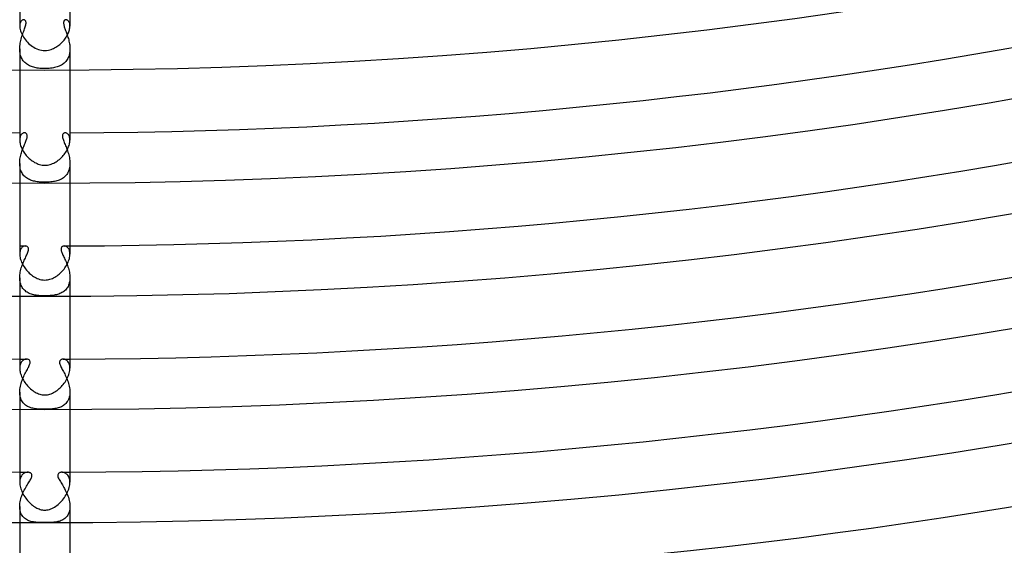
# Model space of a CAD drawing. Header units: millimetres. Extents: x -535 to 535, y -535 to 535.
# Tile 44 of 106: x -2 to 76, y -473 to -431. Entities that reach past the tile are written whole.
import ezdxf

# ---------------------------------------------------------------- set-up
doc = ezdxf.new("R2010")
doc.units = ezdxf.units.MM
doc.layers.add('HIDDEN', color=7, linetype='Continuous')
doc.layers.add('THICK', color=7, linetype='Continuous')

msp = doc.modelspace()

# ---------------------------------------------------------------- linework, layer by layer
at = {"layer": 'HIDDEN'}
for p, q in [((-1.842, -431.062), (-1.879, -431.099)), ((-1.803, -431.033), (-1.842, -431.062)), ((-1.763, -431.013), (-1.803, -431.033)), ((-1.722, -431.001), (-1.763, -431.013)), ((-1.682, -430.997), (-1.722, -431.001)), ((-1.646, -431), (-1.682, -430.997)), ((-1.612, -431.011), (-1.646, -431)), ((-1.581, -431.028), (-1.612, -431.011)), ((-1.554, -431.053), (-1.581, -431.028)), ((-1.531, -431.084), (-1.554, -431.053)), ((-1.513, -431.122), (-1.531, -431.084)), ((1.529, -431.087), (1.513, -431.12)), ((1.548, -431.06), (1.529, -431.087)), ((1.57, -431.037), (1.548, -431.06)), ((1.595, -431.02), (1.57, -431.037)), ((1.622, -431.007), (1.595, -431.02)), ((1.651, -430.999), (1.622, -431.007)), ((1.682, -430.997), (1.651, -430.999)), ((1.714, -430.999), (1.682, -430.997)), ((1.746, -431.007), (1.714, -430.999)), ((1.779, -431.02), (1.746, -431.007)), ((1.81, -431.038), (1.779, -431.02)), ((1.841, -431.061), (1.81, -431.038)), ((1.87, -431.09), (1.841, -431.061)), ((1.898, -431.124), (1.87, -431.09)), ((-1.996, -431.412), (-2, -431.499)), ((-1.984, -431.333), (-1.996, -431.412)), ((-1.966, -431.261), (-1.984, -431.333)), ((-1.941, -431.199), (-1.966, -431.261)), ((-1.912, -431.145), (-1.941, -431.199)), ((-1.879, -431.099), (-1.912, -431.145)), ((-1.676, -431.915), (-1.642, -431.821)), ((-1.642, -431.821), (-1.609, -431.731)), ((-1.609, -431.731), (-1.579, -431.645)), ((-1.579, -431.645), (-1.553, -431.562)), ((-1.553, -431.562), (-1.53, -431.483)), ((-1.53, -431.483), (-1.512, -431.409)), ((-1.5, -431.167), (-1.513, -431.122)), ((-1.512, -431.409), (-1.5, -431.34)), ((-1.494, -431.219), (-1.5, -431.167)), ((-1.5, -431.34), (-1.494, -431.276)), ((-1.494, -431.276), (-1.494, -431.219)), ((1.495, -431.201), (1.493, -431.25)), ((1.493, -431.25), (1.496, -431.303)), ((1.502, -431.158), (1.495, -431.201)), ((1.496, -431.303), (1.503, -431.36)), ((1.513, -431.12), (1.502, -431.158)), ((1.503, -431.36), (1.515, -431.423)), ((1.515, -431.423), (1.532, -431.489)), ((1.532, -431.489), (1.552, -431.559)), ((1.552, -431.559), (1.575, -431.632)), ((1.575, -431.632), (1.601, -431.708)), ((1.601, -431.708), (1.629, -431.786)), ((1.629, -431.786), (1.658, -431.867)), ((1.658, -431.867), (1.689, -431.951)), ((1.923, -431.162), (1.898, -431.124)), ((1.945, -431.206), (1.923, -431.162)), ((1.964, -431.255), (1.945, -431.206)), ((1.979, -431.31), (1.964, -431.255)), ((1.991, -431.369), (1.979, -431.31)), ((1.998, -431.432), (1.991, -431.369)), ((2, -431.499), (1.998, -431.432)), ((-1.936, -432.754), (-1.91, -432.642)), ((-1.91, -432.642), (-1.881, -432.532)), ((-1.881, -432.532), (-1.85, -432.423)), ((-1.85, -432.423), (-1.817, -432.316)), ((-1.817, -432.316), (-1.782, -432.212)), ((-1.782, -432.212), (-1.746, -432.11)), ((-1.746, -432.11), (-1.711, -432.011)), ((-1.711, -432.011), (-1.676, -431.915)), ((1.689, -431.951), (1.72, -432.036)), ((1.72, -432.036), (1.751, -432.124)), ((1.751, -432.124), (1.783, -432.214)), ((1.783, -432.214), (1.814, -432.307)), ((1.814, -432.307), (1.844, -432.402)), ((1.844, -432.402), (1.872, -432.499)), ((1.872, -432.499), (1.899, -432.598)), ((1.899, -432.598), (1.923, -432.698)), ((-2, -433.323), (-1.997, -433.209)), ((-1.997, -433.432), (-2, -433.323)), ((-2, -433.323), (-2, -434.995)), ((-1.997, -433.209), (-1.989, -433.095)), ((-1.989, -433.54), (-1.997, -433.432)), ((-1.989, -433.095), (-1.975, -432.981)), ((-1.975, -432.981), (-1.958, -432.867)), ((-1.958, -432.867), (-1.936, -432.754)), ((1.923, -432.698), (1.945, -432.8)), ((1.945, -432.8), (1.964, -432.903)), ((1.964, -432.903), (1.979, -433.007)), ((1.979, -433.007), (1.99, -433.111)), ((1.99, -433.111), (1.997, -433.216)), ((1.998, -433.425), (1.99, -433.528)), ((1.997, -433.216), (2, -433.321)), ((2, -433.321), (1.998, -433.425)), ((2, -433.323), (2, -434.995)), ((-1.974, -433.646), (-1.989, -433.54)), ((-1.953, -433.747), (-1.974, -433.646)), ((-1.927, -433.846), (-1.953, -433.747)), ((-1.894, -433.94), (-1.927, -433.846)), ((-1.856, -434.029), (-1.894, -433.94)), ((-1.813, -434.114), (-1.856, -434.029)), ((-1.764, -434.194), (-1.813, -434.114)), ((-1.711, -434.269), (-1.764, -434.194)), ((1.778, -434.172), (1.726, -434.248)), ((1.825, -434.091), (1.778, -434.172)), ((1.867, -434.006), (1.825, -434.091)), ((1.903, -433.917), (1.867, -434.006)), ((1.933, -433.825), (1.903, -433.917)), ((1.958, -433.729), (1.933, -433.825)), ((1.977, -433.629), (1.958, -433.729)), ((1.99, -433.528), (1.977, -433.629)), ((-1.652, -434.339), (-1.711, -434.269)), ((-1.59, -434.404), (-1.652, -434.339)), ((-1.523, -434.464), (-1.59, -434.404)), ((-1.453, -434.519), (-1.523, -434.464)), ((-1.379, -434.57), (-1.453, -434.519)), ((-1.303, -434.616), (-1.379, -434.57)), ((-1.223, -434.657), (-1.303, -434.616)), ((-1.141, -434.695), (-1.223, -434.657)), ((-1.057, -434.728), (-1.141, -434.695)), ((-0.97, -434.757), (-1.057, -434.728)), ((-0.881, -434.783), (-0.97, -434.757)), ((-0.79, -434.806), (-0.881, -434.783)), ((-0.697, -434.825), (-0.79, -434.806)), ((-0.601, -434.842), (-0.697, -434.825)), ((-0.504, -434.856), (-0.601, -434.842)), ((-0.404, -434.867), (-0.504, -434.856)), ((-0.303, -434.875), (-0.404, -434.867)), ((-0.202, -434.881), (-0.303, -434.875)), ((-0.101, -434.885), (-0.202, -434.881)), ((0, -434.886), (-0.101, -434.885)), ((0.117, -434.884), (0, -434.886)), ((0.234, -434.879), (0.117, -434.884)), ((0.35, -434.872), (0.234, -434.879)), ((0.464, -434.86), (0.35, -434.872)), ((0.573, -434.846), (0.464, -434.86)), ((0.68, -434.828), (0.573, -434.846)), ((0.782, -434.808), (0.68, -434.828)), ((0.881, -434.783), (0.782, -434.808)), ((0.975, -434.756), (0.881, -434.783)), ((1.066, -434.724), (0.975, -434.756)), ((1.155, -434.689), (1.066, -434.724)), ((1.24, -434.649), (1.155, -434.689)), ((1.321, -434.605), (1.24, -434.649)), ((1.399, -434.557), (1.321, -434.605)), ((1.473, -434.505), (1.399, -434.557)), ((1.543, -434.447), (1.473, -434.505)), ((1.609, -434.385), (1.543, -434.447)), ((1.67, -434.319), (1.609, -434.385)), ((1.726, -434.248), (1.67, -434.319)), ((-1.997, -440.491), (-2, -440.569)), ((-1.988, -440.419), (-1.997, -440.491)), ((-1.975, -440.351), (-1.988, -440.419)), ((-1.956, -440.29), (-1.975, -440.351)), ((-1.933, -440.234), (-1.956, -440.29)), ((-1.906, -440.184), (-1.933, -440.234)), ((-1.876, -440.14), (-1.906, -440.184)), ((-1.843, -440.102), (-1.876, -440.14)), ((-1.808, -440.07), (-1.843, -440.102)), ((-1.77, -440.043), (-1.808, -440.07)), ((-1.732, -440.023), (-1.77, -440.043)), ((-1.693, -440.008), (-1.732, -440.023)), ((-1.654, -440), (-1.693, -440.008)), ((-1.616, -439.997), (-1.654, -440)), ((-1.58, -440), (-1.616, -439.997)), ((-1.546, -440.008), (-1.58, -440)), ((-1.515, -440.021), (-1.546, -440.008)), ((-1.486, -440.04), (-1.515, -440.021)), ((-1.46, -440.064), (-1.486, -440.04)), ((-1.438, -440.093), (-1.46, -440.064)), ((-1.454, -440.517), (-1.433, -440.448)), ((-1.421, -440.129), (-1.438, -440.093)), ((-1.433, -440.448), (-1.417, -440.383)), ((-1.409, -440.169), (-1.421, -440.129)), ((-1.417, -440.383), (-1.406, -440.322)), ((-1.402, -440.215), (-1.409, -440.169)), ((-1.406, -440.322), (-1.401, -440.266)), ((-1.401, -440.266), (-1.402, -440.215)), ((1.404, -440.195), (1.401, -440.247)), ((1.401, -440.247), (1.404, -440.306)), ((1.414, -440.148), (1.404, -440.195)), ((1.404, -440.306), (1.414, -440.369)), ((1.43, -440.108), (1.414, -440.148)), ((1.414, -440.369), (1.43, -440.438)), ((1.452, -440.074), (1.43, -440.108)), ((1.43, -440.438), (1.452, -440.51)), ((1.478, -440.046), (1.452, -440.074)), ((1.508, -440.025), (1.478, -440.046)), ((1.542, -440.009), (1.508, -440.025)), ((1.578, -440), (1.542, -440.009)), ((1.616, -439.997), (1.578, -440)), ((1.653, -440), (1.616, -439.997)), ((1.692, -440.008), (1.653, -440)), ((1.73, -440.022), (1.692, -440.008)), ((1.768, -440.042), (1.73, -440.022)), ((1.805, -440.068), (1.768, -440.042)), ((1.841, -440.1), (1.805, -440.068)), ((1.874, -440.138), (1.841, -440.1)), ((1.905, -440.182), (1.874, -440.138)), ((1.932, -440.232), (1.905, -440.182)), ((1.955, -440.287), (1.932, -440.232)), ((1.974, -440.349), (1.955, -440.287)), ((1.988, -440.417), (1.974, -440.349)), ((1.997, -440.49), (1.988, -440.417)), ((2, -440.569), (1.997, -440.49)), ((-1.79, -441.373), (-1.754, -441.276)), ((-1.754, -441.276), (-1.717, -441.181)), ((-1.717, -441.181), (-1.681, -441.089)), ((-1.681, -441.089), (-1.644, -440.999)), ((-1.644, -440.999), (-1.607, -440.912)), ((-1.607, -440.912), (-1.572, -440.827)), ((-1.572, -440.827), (-1.538, -440.744)), ((-1.538, -440.744), (-1.507, -440.665)), ((-1.507, -440.665), (-1.479, -440.589)), ((-1.479, -440.589), (-1.454, -440.517)), ((1.452, -440.51), (1.478, -440.587)), ((1.478, -440.587), (1.508, -440.668)), ((1.508, -440.668), (1.541, -440.752)), ((1.541, -440.752), (1.577, -440.839)), ((1.577, -440.839), (1.615, -440.93)), ((1.615, -440.93), (1.654, -441.023)), ((1.654, -441.023), (1.693, -441.119)), ((1.693, -441.119), (1.732, -441.218)), ((1.732, -441.218), (1.77, -441.319)), ((-1.977, -442.1), (-1.96, -441.993)), ((-1.96, -441.993), (-1.939, -441.886)), ((-1.939, -441.886), (-1.915, -441.781)), ((-1.915, -441.781), (-1.887, -441.676)), ((-1.887, -441.676), (-1.857, -441.573)), ((-1.857, -441.573), (-1.824, -441.472)), ((-1.824, -441.472), (-1.79, -441.373)), ((1.77, -441.319), (1.807, -441.423)), ((1.807, -441.423), (1.843, -441.529)), ((1.843, -441.529), (1.876, -441.637)), ((1.876, -441.637), (1.906, -441.747)), ((1.906, -441.747), (1.933, -441.858)), ((1.933, -441.858), (1.956, -441.97)), ((1.956, -441.97), (1.975, -442.083)), ((-2, -442.422), (-1.997, -442.315)), ((-1.997, -442.527), (-2, -442.422)), ((-2, -442.422), (-2, -443.996)), ((-1.997, -442.315), (-1.989, -442.207)), ((-1.989, -442.631), (-1.997, -442.527)), ((-1.989, -442.207), (-1.977, -442.1)), ((-1.975, -442.733), (-1.989, -442.631)), ((-1.954, -442.832), (-1.975, -442.733)), ((-1.928, -442.927), (-1.954, -442.832)), ((1.971, -442.752), (1.948, -442.856)), ((1.987, -442.645), (1.971, -442.752)), ((1.975, -442.083), (1.988, -442.196)), ((1.997, -442.535), (1.987, -442.645)), ((1.988, -442.196), (1.997, -442.309)), ((1.997, -442.309), (2, -442.422)), ((2, -442.422), (1.997, -442.535)), ((2, -442.422), (2, -443.995)), ((-1.897, -443.018), (-1.928, -442.927)), ((-1.859, -443.105), (-1.897, -443.018)), ((-1.816, -443.188), (-1.859, -443.105)), ((-1.768, -443.265), (-1.816, -443.188)), ((-1.715, -443.338), (-1.768, -443.265)), ((-1.658, -443.406), (-1.715, -443.338)), ((-1.596, -443.469), (-1.658, -443.406)), ((-1.529, -443.527), (-1.596, -443.469)), ((-1.46, -443.58), (-1.529, -443.527)), ((-1.386, -443.629), (-1.46, -443.58)), ((-1.31, -443.673), (-1.386, -443.629)), ((1.399, -443.621), (1.319, -443.668)), ((1.476, -443.568), (1.399, -443.621)), ((1.549, -443.511), (1.476, -443.568)), ((1.617, -443.448), (1.549, -443.511)), ((1.681, -443.379), (1.617, -443.448)), ((1.74, -443.306), (1.681, -443.379)), ((1.793, -443.226), (1.74, -443.306)), ((1.841, -443.141), (1.793, -443.226)), ((1.883, -443.051), (1.841, -443.141)), ((1.919, -442.956), (1.883, -443.051)), ((1.948, -442.856), (1.919, -442.956)), ((-1.231, -443.713), (-1.31, -443.673)), ((-1.149, -443.748), (-1.231, -443.713)), ((-1.065, -443.78), (-1.149, -443.748)), ((-0.979, -443.807), (-1.065, -443.78)), ((-0.891, -443.832), (-0.979, -443.807)), ((-0.8, -443.853), (-0.891, -443.832)), ((-0.707, -443.871), (-0.8, -443.853)), ((-0.611, -443.886), (-0.707, -443.871)), ((-0.513, -443.899), (-0.611, -443.886)), ((-0.412, -443.909), (-0.513, -443.899)), ((-0.31, -443.916), (-0.412, -443.909)), ((-0.207, -443.922), (-0.31, -443.916)), ((-0.104, -443.925), (-0.207, -443.922)), ((0, -443.926), (-0.104, -443.925)), ((0.118, -443.925), (0, -443.926)), ((0.236, -443.92), (0.118, -443.925)), ((0.353, -443.913), (0.236, -443.92)), ((0.466, -443.904), (0.353, -443.913)), ((0.575, -443.891), (0.466, -443.904)), ((0.679, -443.875), (0.575, -443.891)), ((0.78, -443.857), (0.679, -443.875)), ((0.876, -443.835), (0.78, -443.857)), ((0.969, -443.81), (0.876, -443.835)), ((1.06, -443.781), (0.969, -443.81)), ((1.149, -443.748), (1.06, -443.781)), ((1.236, -443.711), (1.149, -443.748)), ((1.319, -443.668), (1.236, -443.711)), ((-1.796, -449.099), (-1.834, -449.136)), ((-1.755, -449.068), (-1.796, -449.099)), ((-1.714, -449.042), (-1.755, -449.068)), ((-1.671, -449.022), (-1.714, -449.042)), ((-1.627, -449.008), (-1.671, -449.022)), ((-1.584, -449), (-1.627, -449.008)), ((-1.541, -448.997), (-1.584, -449)), ((-1.495, -449.001), (-1.541, -448.997)), ((-1.451, -449.011), (-1.495, -449.001)), ((-1.412, -449.029), (-1.451, -449.011)), ((-1.376, -449.052), (-1.412, -449.029)), ((-1.346, -449.083), (-1.376, -449.052)), ((-1.322, -449.121), (-1.346, -449.083)), ((1.341, -449.09), (1.32, -449.124)), ((1.366, -449.062), (1.341, -449.09)), ((1.395, -449.038), (1.366, -449.062)), ((1.428, -449.02), (1.395, -449.038)), ((1.464, -449.008), (1.428, -449.02)), ((1.502, -449), (1.464, -449.008)), ((1.541, -448.997), (1.502, -449)), ((1.582, -449), (1.541, -448.997)), ((1.625, -449.008), (1.582, -449)), ((1.667, -449.021), (1.625, -449.008)), ((1.71, -449.04), (1.667, -449.021)), ((1.752, -449.065), (1.71, -449.04)), ((1.792, -449.096), (1.752, -449.065)), ((1.831, -449.133), (1.792, -449.096)), ((-1.997, -449.559), (-2, -449.641)), ((-1.988, -449.482), (-1.997, -449.559)), ((-1.973, -449.41), (-1.988, -449.482)), ((-1.954, -449.344), (-1.973, -449.41)), ((-1.93, -449.283), (-1.954, -449.344)), ((-1.901, -449.228), (-1.93, -449.283)), ((-1.869, -449.179), (-1.901, -449.228)), ((-1.834, -449.136), (-1.869, -449.179)), ((-1.551, -449.955), (-1.511, -449.87)), ((-1.511, -449.87), (-1.473, -449.788)), ((-1.473, -449.788), (-1.437, -449.711)), ((-1.437, -449.711), (-1.403, -449.634)), ((-1.403, -449.634), (-1.372, -449.558)), ((-1.372, -449.558), (-1.344, -449.483)), ((-1.344, -449.483), (-1.321, -449.41)), ((-1.306, -449.165), (-1.322, -449.121)), ((-1.321, -449.41), (-1.305, -449.34)), ((-1.297, -449.217), (-1.306, -449.165)), ((-1.305, -449.34), (-1.297, -449.275)), ((-1.297, -449.275), (-1.297, -449.217)), ((1.298, -449.208), (1.296, -449.258)), ((1.296, -449.258), (1.3, -449.313)), ((1.306, -449.164), (1.298, -449.208)), ((1.3, -449.313), (1.311, -449.372)), ((1.32, -449.124), (1.306, -449.164)), ((1.311, -449.372), (1.328, -449.435)), ((1.328, -449.435), (1.351, -449.502)), ((1.351, -449.502), (1.378, -449.573)), ((1.378, -449.573), (1.409, -449.647)), ((1.409, -449.647), (1.444, -449.725)), ((1.444, -449.725), (1.481, -449.806)), ((1.481, -449.806), (1.521, -449.89)), ((1.521, -449.89), (1.562, -449.977)), ((1.867, -449.176), (1.831, -449.133)), ((1.899, -449.225), (1.867, -449.176)), ((1.928, -449.28), (1.899, -449.225)), ((1.953, -449.34), (1.928, -449.28)), ((1.973, -449.407), (1.953, -449.34)), ((1.988, -449.48), (1.973, -449.407)), ((1.997, -449.558), (1.988, -449.48)), ((2, -449.641), (1.997, -449.558)), ((-1.872, -450.744), (-1.837, -450.637)), ((-1.837, -450.637), (-1.8, -450.532)), ((-1.8, -450.532), (-1.76, -450.428)), ((-1.76, -450.428), (-1.719, -450.327)), ((-1.719, -450.327), (-1.677, -450.229)), ((-1.677, -450.229), (-1.635, -450.134)), ((-1.635, -450.134), (-1.593, -450.043)), ((-1.593, -450.043), (-1.551, -449.955)), ((1.562, -449.977), (1.604, -450.067)), ((1.604, -450.067), (1.646, -450.159)), ((1.646, -450.159), (1.688, -450.254)), ((1.688, -450.254), (1.729, -450.352)), ((1.729, -450.352), (1.769, -450.452)), ((1.769, -450.452), (1.808, -450.553)), ((1.808, -450.553), (1.844, -450.657)), ((1.844, -450.657), (1.877, -450.762)), ((-2, -451.52), (-1.997, -451.409)), ((-1.997, -451.409), (-1.988, -451.298)), ((-1.988, -451.298), (-1.974, -451.186)), ((-1.974, -451.186), (-1.955, -451.074)), ((-1.955, -451.074), (-1.931, -450.963)), ((-1.931, -450.963), (-1.903, -450.853)), ((-1.903, -450.853), (-1.872, -450.744)), ((1.877, -450.762), (1.907, -450.869)), ((1.907, -450.869), (1.934, -450.977)), ((1.934, -450.977), (1.957, -451.085)), ((1.957, -451.085), (1.975, -451.194)), ((1.975, -451.194), (1.989, -451.303)), ((1.989, -451.303), (1.997, -451.412)), ((1.997, -451.412), (2, -451.52)), ((-1.997, -451.63), (-2, -451.52)), ((-2, -451.52), (-2, -452.996)), ((-1.987, -451.738), (-1.997, -451.63)), ((-1.971, -451.843), (-1.987, -451.738)), ((-1.948, -451.945), (-1.971, -451.843)), ((-1.918, -452.042), (-1.948, -451.945)), ((-1.883, -452.133), (-1.918, -452.042)), ((-1.841, -452.22), (-1.883, -452.133)), ((-1.793, -452.302), (-1.841, -452.22)), ((1.848, -452.208), (1.802, -452.288)), ((1.888, -452.122), (1.848, -452.208)), ((1.922, -452.031), (1.888, -452.122)), ((1.95, -451.936), (1.922, -452.031)), ((1.972, -451.837), (1.95, -451.936)), ((1.988, -451.734), (1.972, -451.837)), ((1.997, -451.628), (1.988, -451.734)), ((2, -451.52), (1.997, -451.628)), ((2, -451.52), (2, -452.996)), ((-1.74, -452.379), (-1.793, -452.302)), ((-1.682, -452.45), (-1.74, -452.379)), ((-1.619, -452.515), (-1.682, -452.45)), ((-1.551, -452.575), (-1.619, -452.515)), ((-1.479, -452.63), (-1.551, -452.575)), ((-1.403, -452.68), (-1.479, -452.63)), ((-1.324, -452.724), (-1.403, -452.68)), ((-1.241, -452.764), (-1.324, -452.724)), ((-1.155, -452.799), (-1.241, -452.764)), ((-1.067, -452.83), (-1.155, -452.799)), ((-0.977, -452.857), (-1.067, -452.83)), ((-0.884, -452.879), (-0.977, -452.857)), ((-0.79, -452.899), (-0.884, -452.879)), ((-0.695, -452.915), (-0.79, -452.899)), ((-0.592, -452.928), (-0.695, -452.915)), ((-0.468, -452.941), (-0.592, -452.928)), ((-0.326, -452.951), (-0.468, -452.941)), ((-0.167, -452.957), (-0.326, -452.951)), ((0, -452.96), (-0.167, -452.957)), ((0.107, -452.959), (0, -452.96)), ((0.214, -452.956), (0.107, -452.959)), ((0.32, -452.951), (0.214, -452.956)), ((0.426, -452.944), (0.32, -452.951)), ((0.53, -452.935), (0.426, -452.944)), ((0.632, -452.923), (0.53, -452.935)), ((0.731, -452.909), (0.632, -452.923)), ((0.828, -452.891), (0.731, -452.909)), ((0.923, -452.87), (0.828, -452.891)), ((1.015, -452.846), (0.923, -452.87)), ((1.103, -452.818), (1.015, -452.846)), ((1.189, -452.786), (1.103, -452.818)), ((1.273, -452.75), (1.189, -452.786)), ((1.352, -452.709), (1.273, -452.75)), ((1.429, -452.664), (1.352, -452.709)), ((1.502, -452.613), (1.429, -452.664)), ((1.571, -452.559), (1.502, -452.613)), ((1.635, -452.499), (1.571, -452.559)), ((1.696, -452.434), (1.635, -452.499)), ((1.751, -452.364), (1.696, -452.434)), ((1.802, -452.288), (1.751, -452.364)), ((-1.969, -458.457), (-1.986, -458.538)), ((-1.946, -458.383), (-1.969, -458.457)), ((-1.917, -458.315), (-1.946, -458.383)), ((-1.883, -458.254), (-1.917, -458.315)), ((-1.845, -458.199), (-1.883, -458.254)), ((-1.803, -458.151), (-1.845, -458.199)), ((-1.758, -458.11), (-1.803, -458.151)), ((-1.71, -458.075), (-1.758, -458.11)), ((-1.661, -458.047), (-1.71, -458.075)), ((-1.609, -458.025), (-1.661, -458.047)), ((-1.558, -458.01), (-1.609, -458.025)), ((-1.506, -458.001), (-1.558, -458.01)), ((-1.456, -457.998), (-1.506, -458.001)), ((-1.41, -458), (-1.456, -457.998)), ((-1.367, -458.008), (-1.41, -458)), ((-1.326, -458.021), (-1.367, -458.008)), ((-1.289, -458.039), (-1.326, -458.021)), ((-1.256, -458.061), (-1.289, -458.039)), ((-1.269, -458.574), (-1.237, -458.503)), ((-1.227, -458.09), (-1.256, -458.061)), ((-1.237, -458.503), (-1.211, -458.435)), ((-1.203, -458.123), (-1.227, -458.09)), ((-1.211, -458.435), (-1.191, -458.372)), ((-1.186, -458.163), (-1.203, -458.123)), ((-1.191, -458.372), (-1.178, -458.313)), ((-1.175, -458.207), (-1.186, -458.163)), ((-1.178, -458.313), (-1.173, -458.257)), ((-1.173, -458.257), (-1.175, -458.207)), ((1.174, -458.217), (1.173, -458.268)), ((1.173, -458.268), (1.18, -458.324)), ((1.183, -458.171), (1.174, -458.217)), ((1.18, -458.324), (1.195, -458.384)), ((1.199, -458.13), (1.183, -458.171)), ((1.195, -458.384), (1.216, -458.448)), ((1.222, -458.095), (1.199, -458.13)), ((1.216, -458.448), (1.243, -458.515)), ((1.25, -458.066), (1.222, -458.095)), ((1.243, -458.515), (1.274, -458.585)), ((1.283, -458.042), (1.25, -458.066)), ((1.321, -458.023), (1.283, -458.042)), ((1.363, -458.009), (1.321, -458.023)), ((1.408, -458.001), (1.363, -458.009)), ((1.456, -457.998), (1.408, -458.001)), ((1.506, -458), (1.456, -457.998)), ((1.557, -458.009), (1.506, -458)), ((1.609, -458.025), (1.557, -458.009)), ((1.66, -458.046), (1.609, -458.025)), ((1.709, -458.074), (1.66, -458.046)), ((1.757, -458.109), (1.709, -458.074)), ((1.802, -458.15), (1.757, -458.109)), ((1.844, -458.197), (1.802, -458.15)), ((1.882, -458.252), (1.844, -458.197)), ((1.916, -458.313), (1.882, -458.252)), ((1.945, -458.381), (1.916, -458.313)), ((1.968, -458.455), (1.945, -458.381)), ((1.986, -458.536), (1.968, -458.455)), ((-1.996, -458.624), (-2, -458.716)), ((-1.986, -458.538), (-1.996, -458.624)), ((-1.682, -459.379), (-1.633, -459.276)), ((-1.633, -459.276), (-1.584, -459.177)), ((-1.584, -459.177), (-1.534, -459.08)), ((-1.534, -459.08), (-1.485, -458.987)), ((-1.485, -458.987), (-1.436, -458.897)), ((-1.436, -458.897), (-1.39, -458.81)), ((-1.39, -458.81), (-1.346, -458.728)), ((-1.346, -458.728), (-1.305, -458.649)), ((-1.305, -458.649), (-1.269, -458.574)), ((1.274, -458.585), (1.31, -458.659)), ((1.31, -458.659), (1.35, -458.736)), ((1.35, -458.736), (1.393, -458.817)), ((1.393, -458.817), (1.439, -458.901)), ((1.439, -458.901), (1.486, -458.989)), ((1.486, -458.989), (1.535, -459.081)), ((1.535, -459.081), (1.583, -459.176)), ((1.583, -459.176), (1.632, -459.274)), ((1.632, -459.274), (1.68, -459.375)), ((1.996, -458.623), (1.986, -458.536)), ((2, -458.715), (1.996, -458.623)), ((-1.949, -460.153), (-1.922, -460.038)), ((-1.922, -460.038), (-1.891, -459.924)), ((-1.891, -459.924), (-1.856, -459.812)), ((-1.856, -459.812), (-1.816, -459.7)), ((-1.816, -459.7), (-1.774, -459.591)), ((-1.774, -459.591), (-1.729, -459.484)), ((-1.729, -459.484), (-1.682, -459.379)), ((1.68, -459.375), (1.727, -459.479)), ((1.727, -459.479), (1.772, -459.586)), ((1.772, -459.586), (1.815, -459.696)), ((1.815, -459.696), (1.855, -459.808)), ((1.855, -459.808), (1.89, -459.922)), ((1.89, -459.922), (1.922, -460.037)), ((1.922, -460.037), (1.949, -460.153)), ((-2, -460.615), (-1.997, -460.501)), ((-1.997, -460.727), (-2, -460.615)), ((-2, -460.615), (-2, -461.996)), ((-1.997, -460.501), (-1.987, -460.385)), ((-1.986, -460.836), (-1.997, -460.727)), ((-1.987, -460.385), (-1.971, -460.269)), ((-1.968, -460.941), (-1.986, -460.836)), ((-1.971, -460.269), (-1.949, -460.153)), ((1.949, -460.153), (1.971, -460.269)), ((1.987, -460.832), (1.97, -460.935)), ((1.971, -460.269), (1.987, -460.386)), ((1.987, -460.386), (1.997, -460.501)), ((1.997, -460.725), (1.987, -460.832)), ((1.997, -460.501), (2, -460.615)), ((2, -460.615), (1.997, -460.725)), ((2, -460.615), (2, -461.996)), ((-1.944, -461.043), (-1.968, -460.941)), ((-1.912, -461.139), (-1.944, -461.043)), ((-1.874, -461.231), (-1.912, -461.139)), ((-1.83, -461.316), (-1.874, -461.231)), ((-1.78, -461.396), (-1.83, -461.316)), ((-1.724, -461.47), (-1.78, -461.396)), ((-1.663, -461.538), (-1.724, -461.47)), ((-1.596, -461.601), (-1.663, -461.538)), ((-1.526, -461.657), (-1.596, -461.601)), ((-1.452, -461.708), (-1.526, -461.657)), ((1.55, -461.639), (1.48, -461.69)), ((1.617, -461.582), (1.55, -461.639)), ((1.68, -461.52), (1.617, -461.582)), ((1.737, -461.453), (1.68, -461.52)), ((1.79, -461.38), (1.737, -461.453)), ((1.838, -461.302), (1.79, -461.38)), ((1.88, -461.218), (1.838, -461.302)), ((1.916, -461.129), (1.88, -461.218)), ((1.946, -461.034), (1.916, -461.129)), ((1.97, -460.935), (1.946, -461.034)), ((-1.374, -461.753), (-1.452, -461.708)), ((-1.293, -461.794), (-1.374, -461.753)), ((-1.209, -461.829), (-1.293, -461.794)), ((-1.123, -461.86), (-1.209, -461.829)), ((-1.034, -461.886), (-1.123, -461.86)), ((-0.943, -461.908), (-1.034, -461.886)), ((-0.85, -461.927), (-0.943, -461.908)), ((-0.756, -461.942), (-0.85, -461.927)), ((-0.659, -461.954), (-0.756, -461.942)), ((-0.561, -461.964), (-0.659, -461.954)), ((-0.463, -461.972), (-0.561, -461.964)), ((-0.371, -461.977), (-0.463, -461.972)), ((-0.284, -461.981), (-0.371, -461.977)), ((-0.204, -461.983), (-0.284, -461.981)), ((-0.131, -461.984), (-0.204, -461.983)), ((-0.064, -461.985), (-0.131, -461.984)), ((0, -461.985), (-0.064, -461.985)), ((0.072, -461.985), (0, -461.985)), ((0.149, -461.984), (0.072, -461.985)), ((0.231, -461.982), (0.149, -461.984)), ((0.32, -461.979), (0.231, -461.982)), ((0.414, -461.975), (0.32, -461.979)), ((0.512, -461.968), (0.414, -461.975)), ((0.61, -461.96), (0.512, -461.968)), ((0.706, -461.949), (0.61, -461.96)), ((0.801, -461.935), (0.706, -461.949)), ((0.894, -461.918), (0.801, -461.935)), ((0.985, -461.898), (0.894, -461.918)), ((1.075, -461.874), (0.985, -461.898)), ((1.162, -461.846), (1.075, -461.874)), ((1.246, -461.814), (1.162, -461.846)), ((1.327, -461.778), (1.246, -461.814)), ((1.405, -461.736), (1.327, -461.778)), ((1.48, -461.69), (1.405, -461.736)), ((-1.718, -467.121), (-1.771, -467.167)), ((-1.661, -467.083), (-1.718, -467.121)), ((-1.602, -467.051), (-1.661, -467.083)), ((-1.541, -467.027), (-1.602, -467.051)), ((-1.479, -467.011), (-1.541, -467.027)), ((-1.418, -467.001), (-1.479, -467.011)), ((-1.358, -466.998), (-1.418, -467.001)), ((-1.312, -467), (-1.358, -466.998)), ((-1.267, -467.006), (-1.312, -467)), ((-1.225, -467.016), (-1.267, -467.006)), ((-1.185, -467.03), (-1.225, -467.016)), ((-1.148, -467.048), (-1.185, -467.03)), ((-1.114, -467.07), (-1.148, -467.048)), ((-1.084, -467.097), (-1.114, -467.07)), ((-1.059, -467.129), (-1.084, -467.097)), ((-1.041, -467.165), (-1.059, -467.129)), ((1.053, -467.141), (1.034, -467.188)), ((1.081, -467.1), (1.053, -467.141)), ((1.117, -467.068), (1.081, -467.1)), ((1.16, -467.042), (1.117, -467.068)), ((1.205, -467.023), (1.16, -467.042)), ((1.253, -467.009), (1.205, -467.023)), ((1.304, -467.001), (1.253, -467.009)), ((1.358, -466.998), (1.304, -467.001)), ((1.412, -467), (1.358, -466.998)), ((1.466, -467.008), (1.412, -467)), ((1.522, -467.022), (1.466, -467.008)), ((1.577, -467.041), (1.522, -467.022)), ((1.633, -467.067), (1.577, -467.041)), ((1.686, -467.099), (1.633, -467.067)), ((1.738, -467.137), (1.686, -467.099)), ((1.786, -467.182), (1.738, -467.137)), ((-1.996, -467.693), (-2, -467.793)), ((-1.984, -467.597), (-1.996, -467.693)), ((-1.964, -467.508), (-1.984, -467.597)), ((-1.938, -467.426), (-1.964, -467.508)), ((-1.905, -467.35), (-1.938, -467.426)), ((-1.865, -467.282), (-1.905, -467.35)), ((-1.821, -467.221), (-1.865, -467.282)), ((-1.771, -467.167), (-1.821, -467.221)), ((-1.408, -468.014), (-1.354, -467.925)), ((-1.354, -467.925), (-1.301, -467.84)), ((-1.301, -467.84), (-1.252, -467.76)), ((-1.252, -467.76), (-1.205, -467.684)), ((-1.205, -467.684), (-1.163, -467.612)), ((-1.163, -467.612), (-1.126, -467.545)), ((-1.126, -467.545), (-1.093, -467.48)), ((-1.093, -467.48), (-1.066, -467.418)), ((-1.066, -467.418), (-1.045, -467.359)), ((-1.045, -467.359), (-1.032, -467.304)), ((-1.03, -467.207), (-1.041, -467.165)), ((-1.032, -467.304), (-1.027, -467.253)), ((-1.027, -467.253), (-1.03, -467.207)), ((1.034, -467.188), (1.027, -467.242)), ((1.027, -467.242), (1.031, -467.301)), ((1.031, -467.301), (1.047, -467.366)), ((1.047, -467.366), (1.072, -467.434)), ((1.072, -467.434), (1.106, -467.507)), ((1.106, -467.507), (1.146, -467.583)), ((1.146, -467.583), (1.192, -467.661)), ((1.192, -467.661), (1.241, -467.742)), ((1.241, -467.742), (1.292, -467.825)), ((1.292, -467.825), (1.345, -467.911)), ((1.345, -467.911), (1.401, -468.002)), ((1.832, -467.234), (1.786, -467.182)), ((1.873, -467.294), (1.832, -467.234)), ((1.909, -467.36), (1.873, -467.294)), ((1.94, -467.433), (1.909, -467.36)), ((1.966, -467.512), (1.94, -467.433)), ((1.984, -467.599), (1.966, -467.512)), ((1.996, -467.693), (1.984, -467.599)), ((2, -467.792), (1.996, -467.693)), ((-1.787, -468.744), (-1.738, -468.63)), ((-1.738, -468.63), (-1.687, -468.519)), ((-1.687, -468.519), (-1.633, -468.411)), ((-1.633, -468.411), (-1.577, -468.306)), ((-1.577, -468.306), (-1.521, -468.205)), ((-1.521, -468.205), (-1.464, -468.107)), ((-1.464, -468.107), (-1.408, -468.014)), ((1.401, -468.002), (1.458, -468.097)), ((1.458, -468.097), (1.516, -468.197)), ((1.516, -468.197), (1.574, -468.3)), ((1.574, -468.3), (1.631, -468.407)), ((1.631, -468.407), (1.686, -468.519)), ((1.686, -468.519), (1.739, -468.633)), ((1.739, -468.633), (1.789, -468.749)), ((-1.996, -469.586), (-1.984, -469.464)), ((-1.984, -469.464), (-1.966, -469.341)), ((-1.966, -469.341), (-1.941, -469.219)), ((-1.941, -469.219), (-1.909, -469.098)), ((-1.909, -469.098), (-1.873, -468.978)), ((-1.873, -468.978), (-1.832, -468.86)), ((-1.832, -468.86), (-1.787, -468.744)), ((1.789, -468.749), (1.835, -468.867)), ((1.835, -468.867), (1.876, -468.987)), ((1.876, -468.987), (1.912, -469.108)), ((1.912, -469.108), (1.943, -469.23)), ((1.943, -469.23), (1.968, -469.352)), ((1.968, -469.352), (1.985, -469.472)), ((1.985, -469.472), (1.996, -469.591)), ((-2, -469.707), (-1.996, -469.586)), ((-1.996, -469.824), (-2, -469.707)), ((-2, -469.707), (-2, -470.996)), ((-1.984, -469.939), (-1.996, -469.824)), ((-1.963, -470.048), (-1.984, -469.939)), ((-1.935, -470.153), (-1.963, -470.048)), ((-1.898, -470.253), (-1.935, -470.153)), ((-1.854, -470.346), (-1.898, -470.253)), ((1.906, -470.234), (1.867, -470.322)), ((1.939, -470.139), (1.906, -470.234)), ((1.966, -470.039), (1.939, -470.139)), ((1.985, -469.933), (1.966, -470.039)), ((1.996, -469.823), (1.985, -469.933)), ((1.996, -469.591), (2, -469.708)), ((2, -469.708), (1.996, -469.823)), ((2, -469.707), (2, -470.996)), ((-1.803, -470.432), (-1.854, -470.346)), ((-1.745, -470.512), (-1.803, -470.432)), ((-1.681, -470.585), (-1.745, -470.512)), ((-1.611, -470.651), (-1.681, -470.585)), ((-1.535, -470.71), (-1.611, -470.651)), ((-1.455, -470.762), (-1.535, -470.71)), ((-1.371, -470.808), (-1.455, -470.762)), ((-1.284, -470.847), (-1.371, -470.808)), ((-1.194, -470.881), (-1.284, -470.847)), ((-1.1, -470.909), (-1.194, -470.881)), ((-1.005, -470.932), (-1.1, -470.909)), ((-0.907, -470.951), (-1.005, -470.932)), ((-0.808, -470.966), (-0.907, -470.951)), ((-0.706, -470.977), (-0.808, -470.966)), ((-0.604, -470.985), (-0.706, -470.977)), ((-0.5, -470.991), (-0.604, -470.985)), ((-0.398, -470.995), (-0.5, -470.991)), ((-0.304, -470.997), (-0.398, -470.995)), ((-0.218, -470.998), (-0.304, -470.997)), ((-0.14, -470.998), (-0.218, -470.998)), ((-0.069, -470.999), (-0.14, -470.998)), ((0, -470.999), (-0.069, -470.999)), ((0.082, -470.999), (0, -470.999)), ((0.166, -470.998), (0.082, -470.999)), ((0.253, -470.997), (0.166, -470.998)), ((0.343, -470.996), (0.253, -470.997)), ((0.435, -470.993), (0.343, -470.996)), ((0.526, -470.99), (0.435, -470.993)), ((0.616, -470.984), (0.526, -470.99)), ((0.705, -470.977), (0.616, -470.984)), ((0.793, -470.968), (0.705, -470.977)), ((0.879, -470.956), (0.793, -470.968)), ((0.963, -470.941), (0.879, -470.956)), ((1.046, -470.923), (0.963, -470.941)), ((1.129, -470.901), (1.046, -470.923)), ((1.21, -470.875), (1.129, -470.901)), ((1.29, -470.845), (1.21, -470.875)), ((1.368, -470.81), (1.29, -470.845)), ((1.444, -470.769), (1.368, -470.81)), ((1.517, -470.723), (1.444, -470.769)), ((1.586, -470.671), (1.517, -470.723)), ((1.652, -470.614), (1.586, -470.671)), ((1.713, -470.55), (1.652, -470.614)), ((1.769, -470.48), (1.713, -470.55)), ((1.821, -470.404), (1.769, -470.48)), ((1.867, -470.322), (1.821, -470.404))]:
    msp.add_line(p, q, dxfattribs=at)
for radius, start, end in [(449, 269.74477, 269.80338), (449, 270.1966, 270.25521), (458, 269.74981, 269.81788), (458, 270.1821, 270.25017), (467, 269.75462, 269.83335), (467, 270.16663, 270.24536)]:
    msp.add_arc((0, 0), radius, start, end, dxfattribs=at)
at = {"layer": 'THICK'}
for p, q in [((-2, -425.996), (-2, -431.5)), ((2, -425.995), (2, -431.5)), ((-2, -431.499), (-1.997, -431.584)), ((-1.997, -431.584), (-1.986, -431.675)), ((-1.986, -431.675), (-1.967, -431.771)), ((-1.967, -431.771), (-1.941, -431.87)), ((-1.941, -431.87), (-1.907, -431.972)), ((1.939, -431.878), (1.961, -431.797)), ((1.961, -431.797), (1.978, -431.719)), ((1.978, -431.719), (1.99, -431.643)), ((1.99, -431.643), (1.998, -431.569)), ((1.998, -431.569), (2, -431.499)), ((-1.907, -431.972), (-1.866, -432.076)), ((-1.866, -432.076), (-1.816, -432.181)), ((-1.816, -432.181), (-1.76, -432.286)), ((-1.76, -432.286), (-1.696, -432.391)), ((-1.696, -432.391), (-1.626, -432.494)), ((-1.626, -432.494), (-1.55, -432.595)), ((-1.55, -432.595), (-1.468, -432.693)), ((1.474, -432.686), (1.537, -432.611)), ((1.537, -432.611), (1.598, -432.533)), ((1.598, -432.533), (1.655, -432.454)), ((1.655, -432.454), (1.708, -432.373)), ((1.708, -432.373), (1.757, -432.291)), ((1.757, -432.291), (1.803, -432.208)), ((1.803, -432.208), (1.843, -432.125)), ((1.843, -432.125), (1.88, -432.042)), ((1.88, -432.042), (1.912, -431.96)), ((1.912, -431.96), (1.939, -431.878)), ((-1.468, -432.693), (-1.381, -432.787)), ((-1.381, -432.787), (-1.288, -432.878)), ((-1.288, -432.878), (-1.191, -432.964)), ((-1.191, -432.964), (-1.089, -433.046)), ((-1.089, -433.046), (-0.982, -433.121)), ((-0.982, -433.121), (-0.872, -433.19)), ((-0.872, -433.19), (-0.757, -433.252)), ((-0.757, -433.252), (-0.638, -433.307)), ((-0.638, -433.307), (-0.516, -433.354)), ((-0.516, -433.354), (-0.39, -433.391)), ((-0.39, -433.391), (-0.261, -433.418)), ((-0.261, -433.418), (-0.131, -433.435)), ((-0.131, -433.435), (0, -433.441)), ((0, -433.441), (0.146, -433.434)), ((0.146, -433.434), (0.28, -433.415)), ((0.28, -433.415), (0.402, -433.388)), ((0.402, -433.388), (0.511, -433.355)), ((0.511, -433.355), (0.605, -433.321)), ((0.605, -433.321), (0.695, -433.282)), ((0.695, -433.282), (0.783, -433.239)), ((0.783, -433.239), (0.869, -433.192)), ((0.869, -433.192), (0.953, -433.14)), ((0.953, -433.14), (1.035, -433.085)), ((1.035, -433.085), (1.114, -433.026)), ((1.114, -433.026), (1.191, -432.964)), ((1.191, -432.964), (1.266, -432.899)), ((1.266, -432.899), (1.338, -432.831)), ((1.338, -432.831), (1.407, -432.76)), ((1.407, -432.76), (1.474, -432.686)), ((-2, -434.995), (-2, -440.569)), ((2, -434.995), (2, -440.569)), ((-2, -440.569), (-1.997, -440.647)), ((-1.997, -440.647), (-1.989, -440.728)), ((-1.989, -440.728), (-1.975, -440.813)), ((-1.975, -440.813), (-1.955, -440.901)), ((-1.955, -440.901), (-1.93, -440.99)), ((-1.93, -440.99), (-1.899, -441.08)), ((-1.899, -441.08), (-1.862, -441.172)), ((-1.862, -441.172), (-1.82, -441.263)), ((-1.82, -441.263), (-1.773, -441.354)), ((1.772, -441.357), (1.819, -441.265)), ((1.819, -441.265), (1.861, -441.173)), ((1.861, -441.173), (1.898, -441.082)), ((1.898, -441.082), (1.929, -440.99)), ((1.929, -440.99), (1.955, -440.901)), ((1.955, -440.901), (1.975, -440.813)), ((1.975, -440.813), (1.989, -440.728)), ((1.989, -440.728), (1.997, -440.647)), ((1.997, -440.647), (2, -440.569)), ((-1.773, -441.354), (-1.722, -441.445)), ((-1.722, -441.445), (-1.666, -441.534)), ((-1.666, -441.534), (-1.606, -441.621)), ((-1.606, -441.621), (-1.541, -441.707)), ((-1.541, -441.707), (-1.473, -441.79)), ((-1.473, -441.79), (-1.401, -441.871)), ((-1.401, -441.871), (-1.326, -441.95)), ((-1.326, -441.95), (-1.248, -442.025)), ((-1.248, -442.025), (-1.167, -442.096)), ((1.157, -442.104), (1.24, -442.032)), ((1.24, -442.032), (1.319, -441.957)), ((1.319, -441.957), (1.395, -441.878)), ((1.395, -441.878), (1.468, -441.797)), ((1.468, -441.797), (1.537, -441.713)), ((1.537, -441.713), (1.602, -441.626)), ((1.602, -441.626), (1.663, -441.538)), ((1.663, -441.538), (1.72, -441.447)), ((1.72, -441.447), (1.772, -441.357)), ((-1.167, -442.096), (-1.082, -442.164)), ((-1.082, -442.164), (-0.996, -442.228)), ((-0.996, -442.228), (-0.906, -442.287)), ((-0.906, -442.287), (-0.814, -442.343)), ((-0.814, -442.343), (-0.719, -442.393)), ((-0.719, -442.393), (-0.622, -442.438)), ((-0.622, -442.438), (-0.522, -442.477)), ((-0.522, -442.477), (-0.42, -442.509)), ((-0.42, -442.509), (-0.317, -442.535)), ((-0.317, -442.535), (-0.213, -442.554)), ((-0.213, -442.554), (-0.107, -442.566)), ((-0.107, -442.566), (0, -442.57)), ((0, -442.57), (0.105, -442.566)), ((0.105, -442.566), (0.209, -442.555)), ((0.209, -442.555), (0.312, -442.536)), ((0.312, -442.536), (0.413, -442.511)), ((0.413, -442.511), (0.513, -442.48)), ((0.513, -442.48), (0.611, -442.442)), ((0.611, -442.442), (0.707, -442.399)), ((0.707, -442.399), (0.802, -442.349)), ((0.802, -442.349), (0.894, -442.295)), ((0.894, -442.295), (0.984, -442.236)), ((0.984, -442.236), (1.072, -442.172)), ((1.072, -442.172), (1.157, -442.104)), ((-2, -443.996), (-2, -449.641)), ((2, -443.995), (2, -449.641)), ((-2, -449.641), (-1.997, -449.724)), ((-1.997, -449.724), (-1.988, -449.81)), ((-1.988, -449.81), (-1.974, -449.9)), ((-1.974, -449.9), (-1.953, -449.991)), ((1.953, -449.99), (1.974, -449.899)), ((1.974, -449.899), (1.988, -449.81)), ((1.988, -449.81), (1.997, -449.724)), ((1.997, -449.724), (2, -449.641)), ((-1.953, -449.991), (-1.927, -450.084)), ((-1.927, -450.084), (-1.894, -450.179)), ((-1.894, -450.179), (-1.856, -450.274)), ((-1.856, -450.274), (-1.813, -450.369)), ((-1.813, -450.369), (-1.766, -450.463)), ((-1.766, -450.463), (-1.713, -450.556)), ((-1.713, -450.556), (-1.656, -450.648)), ((-1.656, -450.648), (-1.595, -450.738)), ((1.594, -450.738), (1.656, -450.648)), ((1.656, -450.648), (1.713, -450.556)), ((1.713, -450.556), (1.766, -450.462)), ((1.766, -450.462), (1.814, -450.368)), ((1.814, -450.368), (1.857, -450.273)), ((1.857, -450.273), (1.894, -450.179)), ((1.894, -450.179), (1.927, -450.084)), ((1.927, -450.084), (1.953, -449.99)), ((-1.595, -450.738), (-1.529, -450.826)), ((-1.529, -450.826), (-1.46, -450.912)), ((-1.46, -450.912), (-1.388, -450.995)), ((-1.388, -450.995), (-1.312, -451.075)), ((-1.312, -451.075), (-1.233, -451.152)), ((-1.233, -451.152), (-1.151, -451.225)), ((-1.151, -451.225), (-1.066, -451.295)), ((-1.066, -451.295), (-0.979, -451.36)), ((-0.979, -451.36), (-0.888, -451.421)), ((-0.888, -451.421), (-0.795, -451.478)), ((0.794, -451.479), (0.886, -451.423)), ((0.886, -451.423), (0.976, -451.362)), ((0.976, -451.362), (1.064, -451.297)), ((1.064, -451.297), (1.149, -451.227)), ((1.149, -451.227), (1.231, -451.154)), ((1.231, -451.154), (1.31, -451.077)), ((1.31, -451.077), (1.386, -450.996)), ((1.386, -450.996), (1.459, -450.913)), ((1.459, -450.913), (1.529, -450.827)), ((1.529, -450.827), (1.594, -450.738)), ((-0.795, -451.478), (-0.699, -451.53)), ((-0.699, -451.53), (-0.601, -451.575)), ((-0.601, -451.575), (-0.5, -451.615)), ((-0.5, -451.615), (-0.39, -451.651)), ((-0.39, -451.651), (-0.27, -451.679)), ((-0.27, -451.679), (-0.14, -451.698)), ((-0.14, -451.698), (0, -451.705)), ((0, -451.705), (0.105, -451.701)), ((0.105, -451.701), (0.208, -451.69)), ((0.208, -451.69), (0.309, -451.671)), ((0.309, -451.671), (0.409, -451.645)), ((0.409, -451.645), (0.508, -451.613)), ((0.508, -451.613), (0.605, -451.574)), ((0.605, -451.574), (0.701, -451.529)), ((0.701, -451.529), (0.794, -451.479)), ((-2, -452.996), (-2, -458.716)), ((2, -452.996), (2, -458.716)), ((-2, -458.716), (-1.997, -458.804)), ((-1.997, -458.804), (-1.988, -458.896)), ((-1.988, -458.896), (-1.972, -458.991)), ((-1.972, -458.991), (-1.95, -459.088)), ((-1.95, -459.088), (-1.922, -459.186)), ((-1.922, -459.186), (-1.889, -459.284)), ((-1.889, -459.284), (-1.849, -459.384)), ((1.879, -459.31), (1.916, -459.206)), ((1.916, -459.206), (1.946, -459.103)), ((1.946, -459.103), (1.97, -459.002)), ((1.97, -459.002), (1.987, -458.903)), ((1.987, -458.903), (1.997, -458.807)), ((1.997, -458.807), (2, -458.715)), ((-1.849, -459.384), (-1.805, -459.482)), ((-1.805, -459.482), (-1.755, -459.58)), ((-1.755, -459.58), (-1.701, -459.676)), ((-1.701, -459.676), (-1.643, -459.771)), ((-1.643, -459.771), (-1.58, -459.863)), ((-1.58, -459.863), (-1.513, -459.954)), ((-1.513, -459.954), (-1.443, -460.042)), ((-1.443, -460.042), (-1.37, -460.127)), ((1.394, -460.1), (1.47, -460.01)), ((1.47, -460.01), (1.542, -459.916)), ((1.542, -459.916), (1.61, -459.82)), ((1.61, -459.82), (1.674, -459.721)), ((1.674, -459.721), (1.733, -459.62)), ((1.733, -459.62), (1.787, -459.518)), ((1.787, -459.518), (1.836, -459.414)), ((1.836, -459.414), (1.879, -459.31)), ((-1.37, -460.127), (-1.293, -460.209)), ((-1.293, -460.209), (-1.213, -460.288)), ((-1.213, -460.288), (-1.131, -460.363)), ((-1.131, -460.363), (-1.046, -460.434)), ((-1.046, -460.434), (-0.959, -460.5)), ((-0.959, -460.5), (-0.87, -460.562)), ((-0.87, -460.562), (-0.779, -460.618)), ((-0.779, -460.618), (-0.687, -460.67)), ((-0.687, -460.67), (-0.594, -460.715)), ((-0.594, -460.715), (-0.499, -460.754)), ((-0.499, -460.754), (-0.402, -460.787)), ((-0.402, -460.787), (-0.304, -460.814)), ((-0.304, -460.814), (-0.204, -460.833)), ((-0.204, -460.833), (-0.102, -460.845)), ((-0.102, -460.845), (0, -460.849)), ((0, -460.849), (0.105, -460.845)), ((0.105, -460.845), (0.209, -460.832)), ((0.209, -460.832), (0.31, -460.812)), ((0.31, -460.812), (0.411, -460.785)), ((0.411, -460.785), (0.509, -460.75)), ((0.509, -460.75), (0.606, -460.709)), ((0.606, -460.709), (0.702, -460.662)), ((0.702, -460.662), (0.796, -460.609)), ((0.796, -460.609), (0.888, -460.55)), ((0.888, -460.55), (0.977, -460.487)), ((0.977, -460.487), (1.065, -460.419)), ((1.065, -460.419), (1.151, -460.345)), ((1.151, -460.345), (1.234, -460.268)), ((1.234, -460.268), (1.316, -460.186)), ((1.316, -460.186), (1.394, -460.1)), ((-2, -461.996), (-2, -467.793)), ((2, -461.996), (2, -467.793)), ((-2, -467.793), (-1.996, -467.894)), ((-1.996, -467.894), (-1.985, -467.998)), ((1.985, -467.999), (1.996, -467.893)), ((1.996, -467.893), (2, -467.792)), ((-1.985, -467.998), (-1.966, -468.104)), ((-1.966, -468.104), (-1.941, -468.212)), ((-1.941, -468.212), (-1.908, -468.321)), ((-1.908, -468.321), (-1.869, -468.429)), ((-1.869, -468.429), (-1.824, -468.538)), ((-1.824, -468.538), (-1.773, -468.644)), ((-1.773, -468.644), (-1.718, -468.749)), ((1.698, -468.785), (1.759, -468.673)), ((1.759, -468.673), (1.814, -468.56)), ((1.814, -468.56), (1.862, -468.446)), ((1.862, -468.446), (1.904, -468.332)), ((1.904, -468.332), (1.939, -468.219)), ((1.939, -468.219), (1.966, -468.108)), ((1.966, -468.108), (1.985, -467.999)), ((-1.718, -468.749), (-1.658, -468.852)), ((-1.658, -468.852), (-1.593, -468.952)), ((-1.593, -468.952), (-1.524, -469.05)), ((-1.524, -469.05), (-1.452, -469.144)), ((-1.452, -469.144), (-1.378, -469.235)), ((-1.378, -469.235), (-1.301, -469.321)), ((-1.301, -469.321), (-1.222, -469.402)), ((-1.222, -469.402), (-1.141, -469.479)), ((-1.141, -469.479), (-1.059, -469.552)), ((1.053, -469.557), (1.143, -469.477)), ((1.143, -469.477), (1.232, -469.392)), ((1.232, -469.392), (1.319, -469.301)), ((1.319, -469.301), (1.402, -469.206)), ((1.402, -469.206), (1.483, -469.106)), ((1.483, -469.106), (1.559, -469.002)), ((1.559, -469.002), (1.631, -468.894)), ((1.631, -468.894), (1.698, -468.785)), ((-1.059, -469.552), (-0.976, -469.619)), ((-0.976, -469.619), (-0.891, -469.682)), ((-0.891, -469.682), (-0.806, -469.74)), ((-0.806, -469.74), (-0.72, -469.792)), ((-0.72, -469.792), (-0.634, -469.839)), ((-0.634, -469.839), (-0.547, -469.881)), ((-0.547, -469.881), (-0.46, -469.917)), ((-0.46, -469.917), (-0.37, -469.947)), ((-0.37, -469.947), (-0.28, -469.972)), ((-0.28, -469.972), (-0.187, -469.99)), ((-0.187, -469.99), (-0.094, -470.001)), ((-0.094, -470.001), (0, -470.005)), ((0, -470.005), (0.084, -470.002)), ((0.084, -470.002), (0.172, -469.992)), ((0.172, -469.992), (0.266, -469.975)), ((0.266, -469.975), (0.366, -469.949)), ((0.366, -469.949), (0.469, -469.913)), ((0.469, -469.913), (0.571, -469.87)), ((0.571, -469.87), (0.672, -469.819)), ((0.672, -469.819), (0.77, -469.762)), ((0.77, -469.762), (0.866, -469.7)), ((0.866, -469.7), (0.96, -469.631)), ((0.96, -469.631), (1.053, -469.557)), ((-2, -470.996), (-2, -476.872)), ((2, -470.996), (2, -476.872))]:
    msp.add_line(p, q, dxfattribs=at)
for radius, start, end in [(471, 179.99998, 0), (462, 179.99998, 0), (453, 179.99998, 0), (444, 179.99998, 0), (435, 179.99998, 0), (440, 225.26044, 269.73955), (440, 270.26043, 314.73954), (449, 270.25521, 314.74476), (458, 225.25018, 269.74981), (458, 270.25017, 314.7498), (467, 225.24537, 269.75462), (467, 270.24536, 314.75461), (476, 225.24073, 269.75926), (476, 270.24072, 314.75925), (480, 225.0587, 269.94129), (480, 270.05869, 314.94128), (486, 270.23579, 314.76424), (490, 225.23357, 269.76642), (490, 270.23356, 314.76647)]:
    msp.add_arc((0, 0), radius, start, end, dxfattribs=at)

doc.saveas('drawing.dxf')
